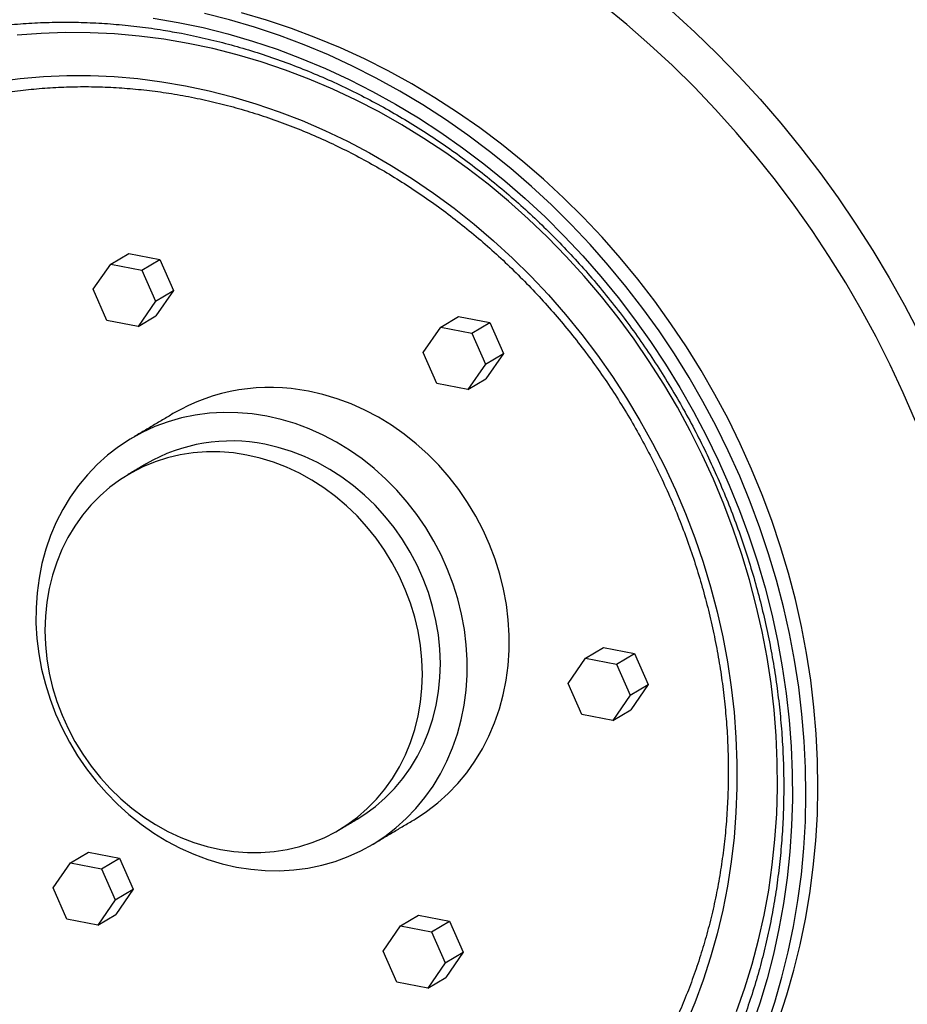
# Model space of a CAD drawing. Header units: inches. Extents: x -59 to 40, y -86 to 20.
# Tile 22 of 74: x 19.588 to 19.825, y -74.799 to -74.536. Entities that reach past the tile are written whole.
import ezdxf

# ---------------------------------------------------------------- set-up
doc = ezdxf.new("R2010")
doc.units = ezdxf.units.IN
doc.header["$MEASUREMENT"] = 0
doc.layers.add('SID-M-S', color=7, linetype='Continuous')

# ---------------------------------------------------------------- blocks, each defined once
blk = doc.blocks.new('dm108465')
at = {"layer": 'SID-M-S'}
for p, q in [((-0.6777436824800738, -0.5748469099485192), (-0.6729497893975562, -0.5719991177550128)), ((-0.6729497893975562, -0.5719991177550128), (-0.6646606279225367, -0.5735848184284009)), ((-0.6823923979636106, -0.5815713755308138), (-0.6777436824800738, -0.5748469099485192)), ((-0.6777436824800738, -0.5748469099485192), (-0.6694545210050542, -0.5764326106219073)), ((-0.6694545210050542, -0.5764326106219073), (-0.6646606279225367, -0.5735848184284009)), ((-0.6646606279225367, -0.5735848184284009), (-0.6610203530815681, -0.5818949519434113)), ((-0.6694545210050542, -0.5764326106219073), (-0.6658142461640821, -0.5847427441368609)), ((-0.6787521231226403, -0.5898815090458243), (-0.6823923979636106, -0.5815713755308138)), ((-0.6658142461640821, -0.5847427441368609), (-0.6610203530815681, -0.5818949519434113)), ((-0.6610203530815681, -0.5818949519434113), (-0.665669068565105, -0.588619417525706)), ((-0.6658142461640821, -0.5847427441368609), (-0.6704629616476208, -0.5914672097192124)), ((-0.6704629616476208, -0.5914672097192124), (-0.6787521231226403, -0.5898815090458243)), ((-0.6704629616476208, -0.5914672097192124), (-0.665669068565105, -0.588619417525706)), ((-0.5896884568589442, -0.5916917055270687), (-0.5848945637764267, -0.5888439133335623)), ((-0.5848945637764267, -0.5888439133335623), (-0.5766054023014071, -0.5904296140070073)), ((-0.5813992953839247, -0.5932774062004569), (-0.5766054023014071, -0.5904296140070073)), ((-0.5766054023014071, -0.5904296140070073), (-0.5729651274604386, -0.5987397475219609)), ((-0.5943371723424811, -0.5984161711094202), (-0.5896884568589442, -0.5916917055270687)), ((-0.5896884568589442, -0.5916917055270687), (-0.5813992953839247, -0.5932774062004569)), ((-0.5813992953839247, -0.5932774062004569), (-0.5777590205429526, -0.6015875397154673)), ((-0.5906968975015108, -0.6067263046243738), (-0.5943371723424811, -0.5984161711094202)), ((-0.5777590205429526, -0.6015875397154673), (-0.5729651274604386, -0.5987397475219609)), ((-0.5729651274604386, -0.5987397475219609), (-0.5776138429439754, -0.6054642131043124)), ((-0.5777590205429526, -0.6015875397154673), (-0.582407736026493, -0.608312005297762)), ((-0.582407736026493, -0.608312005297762), (-0.5906968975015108, -0.6067263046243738)), ((-0.582407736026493, -0.608312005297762), (-0.5776138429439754, -0.6054642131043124)), ((-0.5510171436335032, -0.6799705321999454), (-0.5462232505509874, -0.6771227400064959)), ((-0.5462232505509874, -0.6771227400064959), (-0.5379341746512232, -0.678708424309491)), ((-0.5556659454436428, -0.6866949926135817), (-0.5510171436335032, -0.6799705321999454)), ((-0.5510171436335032, -0.6799705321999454), (-0.5427280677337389, -0.6815562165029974)), ((-0.5427280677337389, -0.6815562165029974), (-0.5379341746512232, -0.678708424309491)), ((-0.5379341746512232, -0.678708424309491), (-0.534293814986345, -0.6870185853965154)), ((-0.5427280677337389, -0.6815562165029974), (-0.539087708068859, -0.6898663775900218)), ((-0.5520255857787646, -0.6950051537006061), (-0.5556659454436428, -0.6866949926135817)), ((-0.539087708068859, -0.6898663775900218), (-0.534293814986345, -0.6870185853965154)), ((-0.534293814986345, -0.6870185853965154), (-0.5389426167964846, -0.6937430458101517)), ((-0.539087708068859, -0.6898663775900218), (-0.5437365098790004, -0.6965908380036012)), ((-0.5437365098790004, -0.6965908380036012), (-0.5520255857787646, -0.6950051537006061)), ((-0.5437365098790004, -0.6965908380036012), (-0.5389426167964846, -0.6937430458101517)), ((-0.6884563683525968, -0.7345597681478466), (-0.6836624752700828, -0.7317119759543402)), ((-0.6836624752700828, -0.7317119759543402), (-0.6753733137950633, -0.7332976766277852)), ((-0.69310508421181, -0.7412842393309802), (-0.6884563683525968, -0.7345597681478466)), ((-0.6884563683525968, -0.7345597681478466), (-0.6801672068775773, -0.7361454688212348)), ((-0.6801672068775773, -0.7361454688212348), (-0.6753733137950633, -0.7332976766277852)), ((-0.6753733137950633, -0.7332976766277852), (-0.6717330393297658, -0.7416078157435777)), ((-0.6801672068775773, -0.7361454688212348), (-0.6765269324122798, -0.7444556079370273)), ((-0.6894648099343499, -0.7495943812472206), (-0.69310508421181, -0.7412842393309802)), ((-0.6765269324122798, -0.7444556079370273), (-0.6717330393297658, -0.7416078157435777)), ((-0.6717330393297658, -0.7416078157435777), (-0.6763817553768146, -0.7483322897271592)), ((-0.6765269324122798, -0.7444556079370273), (-0.6811756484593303, -0.7511800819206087)), ((-0.6811756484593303, -0.7511800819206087), (-0.6763817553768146, -0.7483322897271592)), ((-0.6004011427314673, -0.7514045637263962), (-0.5956072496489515, -0.7485567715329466)), ((-0.5956072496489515, -0.7485567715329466), (-0.5873180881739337, -0.7501424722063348)), ((-0.6811756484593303, -0.7511800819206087), (-0.6894648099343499, -0.7495943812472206)), ((-0.5921119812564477, -0.7529902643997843), (-0.5873180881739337, -0.7501424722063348)), ((-0.5873180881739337, -0.7501424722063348), (-0.5836778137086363, -0.7584526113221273)), ((-0.6050498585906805, -0.7581290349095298), (-0.6004011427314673, -0.7514045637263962)), ((-0.6004011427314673, -0.7514045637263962), (-0.5921119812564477, -0.7529902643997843)), ((-0.5921119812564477, -0.7529902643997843), (-0.588471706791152, -0.7613004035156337)), ((-0.6014095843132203, -0.7664391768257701), (-0.6050498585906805, -0.7581290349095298)), ((-0.588471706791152, -0.7613004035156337), (-0.5836778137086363, -0.7584526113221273)), ((-0.5836778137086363, -0.7584526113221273), (-0.588326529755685, -0.7651770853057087)), ((-0.588471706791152, -0.7613004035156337), (-0.5931204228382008, -0.7680248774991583)), ((-0.5931204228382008, -0.7680248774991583), (-0.6014095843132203, -0.7664391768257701)), ((-0.5931204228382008, -0.7680248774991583), (-0.588326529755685, -0.7651770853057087))]:
    blk.add_line(p, q, dxfattribs=at)
for points in [[(-0.5280469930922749, -0.5073262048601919), (-0.5219029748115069, -0.5129328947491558), (-0.5159145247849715, -0.5187319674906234), (-0.5100882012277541, -0.5247171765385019), (-0.5044302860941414, -0.5308820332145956), (-0.498946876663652, -0.5372198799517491), (-0.4936439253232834, -0.5437238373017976), (-0.4885271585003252, -0.5503868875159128), (-0.4836021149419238, -0.5572017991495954), (-0.4788741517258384, -0.5641612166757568), (-0.4743483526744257, -0.5712575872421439), (-0.470029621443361, -0.5784832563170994), (-0.4659226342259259, -0.5858304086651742), (-0.4620318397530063, -0.5932910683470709)], [(-0.4629769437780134, -0.6167755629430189), (-0.4662578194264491, -0.6091844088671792), (-0.4697649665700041, -0.6016864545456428), (-0.4734945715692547, -0.5942900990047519), (-0.4774424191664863, -0.5870035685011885), (-0.4816041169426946, -0.5798350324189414), (-0.4859750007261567, -0.5727924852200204), (-0.4905501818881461, -0.565883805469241), (-0.4953246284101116, -0.5591166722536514), (-0.5002929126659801, -0.5524986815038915), (-0.50544950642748, -0.5460372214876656), (-0.5107886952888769, -0.5397394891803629), (-0.516304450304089, -0.5336125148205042), (-0.5219906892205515, -0.5276631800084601), (-0.5278409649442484, -0.5218980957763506), (-0.5338488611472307, -0.5163236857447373), (-0.5400075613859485, -0.510946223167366), (-0.5463102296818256, -0.5057716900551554)], [(-0.5026731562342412, -0.7782305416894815), (-0.500517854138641, -0.7717114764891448), (-0.4986053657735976, -0.765083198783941), (-0.4969384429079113, -0.7583550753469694), (-0.4955195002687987, -0.7515366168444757), (-0.4943504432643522, -0.7446374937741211), (-0.4934330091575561, -0.7376674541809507), (-0.4927684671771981, -0.730636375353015), (-0.4923577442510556, -0.7235542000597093), (-0.4922014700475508, -0.7164309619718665), (-0.4922997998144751, -0.7092767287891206), (-0.4926526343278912, -0.7021016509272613), (-0.4932594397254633, -0.6949158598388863), (-0.4941194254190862, -0.687729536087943), (-0.4952313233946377, -0.6805528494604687), (-0.4965935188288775, -0.6733959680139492), (-0.4982041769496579, -0.666269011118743), (-0.5000609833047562, -0.6591820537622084), (-0.5021612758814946, -0.6521451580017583), (-0.5045021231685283, -0.6451682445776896), (-0.507080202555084, -0.6382612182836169), (-0.5098918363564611, -0.6314338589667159), (-0.5129330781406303, -0.6246958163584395), (-0.5161995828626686, -0.6180566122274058), (-0.5196867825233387, -0.6115256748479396), (-0.5233897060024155, -0.6051122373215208), (-0.5273031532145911, -0.5988253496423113), (-0.5314215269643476, -0.5926739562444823), (-0.5357389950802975, -0.5866667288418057), (-0.5402495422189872, -0.5808121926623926), (-0.5449466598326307, -0.5751186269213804), (-0.5498237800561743, -0.5695940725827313), (-0.5548739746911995, -0.5642463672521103), (-0.560090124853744, -0.5590830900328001), (-0.5654647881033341, -0.5541115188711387), (-0.5709903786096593, -0.5493387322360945), (-0.5766591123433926, -0.5447714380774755), (-0.5824629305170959, -0.5404161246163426), (-0.5883936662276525, -0.5362789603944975), (-0.5944428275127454, -0.5323657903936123), (-0.6006019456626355, -0.5286821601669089), (-0.6068622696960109, -0.5252332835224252), (-0.6132149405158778, -0.5220240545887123), (-0.6196509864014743, -0.5190589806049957), (-0.6261612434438, -0.5163422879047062), (-0.6327365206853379, -0.5138777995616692), (-0.6393675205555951, -0.5116690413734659), (-0.6460449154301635, -0.5097190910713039), (-0.6527590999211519, -0.5080307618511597)], [(-0.4994772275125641, -0.776332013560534), (-0.4973219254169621, -0.7698129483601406), (-0.4954094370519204, -0.7631846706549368), (-0.4937425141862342, -0.7564565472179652), (-0.4923235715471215, -0.7496380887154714), (-0.491154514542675, -0.7427389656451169), (-0.4902370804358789, -0.7357689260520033), (-0.4895725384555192, -0.7287378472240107), (-0.4891618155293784, -0.721655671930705), (-0.4890055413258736, -0.7145324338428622), (-0.489103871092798, -0.7073782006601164), (-0.489456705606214, -0.700203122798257), (-0.4900635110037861, -0.6930173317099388), (-0.490923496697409, -0.6858310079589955), (-0.4920353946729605, -0.6786543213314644), (-0.4933975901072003, -0.6714974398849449), (-0.4950082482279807, -0.6643704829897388), (-0.4968650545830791, -0.6572835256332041), (-0.4989653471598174, -0.6502466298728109), (-0.5013061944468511, -0.6432697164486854), (-0.5038842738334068, -0.6363626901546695), (-0.5066959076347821, -0.6295353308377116), (-0.5097371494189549, -0.6227972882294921), (-0.5130036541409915, -0.6161580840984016), (-0.5164908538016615, -0.6096271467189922), (-0.5201937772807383, -0.6032137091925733), (-0.5241072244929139, -0.596926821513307), (-0.5282255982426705, -0.590775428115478), (-0.5325430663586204, -0.5847682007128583), (-0.5370536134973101, -0.5789136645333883), (-0.5417507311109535, -0.5732200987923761), (-0.5466278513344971, -0.567695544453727), (-0.5516780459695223, -0.5623478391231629), (-0.5568941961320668, -0.5571845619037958), (-0.5622688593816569, -0.5522129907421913), (-0.5677944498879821, -0.5474402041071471), (-0.5734631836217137, -0.5428729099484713), (-0.5792670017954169, -0.5385175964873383), (-0.5851977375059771, -0.5343804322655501), (-0.5912468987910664, -0.5304672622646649), (-0.5974060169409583, -0.5267836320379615), (-0.6036663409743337, -0.5233347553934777), (-0.6100190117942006, -0.5201255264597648), (-0.6164550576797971, -0.5171604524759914), (-0.6229653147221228, -0.5144437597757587), (-0.6295405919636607, -0.511979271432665), (-0.6361715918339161, -0.5097705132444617), (-0.6428489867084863, -0.5078205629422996)], [(-0.6597528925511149, -0.5103650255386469), (-0.6531063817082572, -0.5117700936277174), (-0.6464870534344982, -0.5134369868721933), (-0.6399044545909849, -0.5153633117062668), (-0.6333679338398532, -0.5175463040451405), (-0.6268869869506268, -0.519982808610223), (-0.6204707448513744, -0.522669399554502), (-0.6141285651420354, -0.5256021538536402), (-0.6078693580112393, -0.5287769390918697), (-0.601702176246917, -0.5321891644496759), (-0.5956358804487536, -0.5358339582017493), (-0.5896790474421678, -0.5397060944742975), (-0.5838403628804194, -0.5438000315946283), (-0.5781281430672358, -0.5481098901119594), (-0.5725504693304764, -0.5526295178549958), (-0.5671154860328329, -0.5573524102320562), (-0.5618308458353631, -0.5622718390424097), (-0.5567041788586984, -0.5673807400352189), (-0.5517428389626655, -0.5726718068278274), (-0.5469539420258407, -0.5781374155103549), (-0.5423442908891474, -0.5837697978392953), (-0.5379205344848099, -0.5895608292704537), (-0.5336889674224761, -0.5955022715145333), (-0.5296557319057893, -0.601585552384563), (-0.5258265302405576, -0.607802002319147), (-0.5222068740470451, -0.61414269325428), (-0.5188019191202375, -0.6205985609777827), (-0.5156165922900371, -0.6271603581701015), (-0.5126554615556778, -0.633818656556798), (-0.50992274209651, -0.6405639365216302), (-0.5074222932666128, -0.6473865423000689), (-0.5051577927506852, -0.654276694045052), (-0.5031324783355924, -0.661224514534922), (-0.5013491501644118, -0.6682200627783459), (-0.4998104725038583, -0.6752533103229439), (-0.4985185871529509, -0.6823141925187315), (-0.4974753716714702, -0.6893925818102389), (-0.496682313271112, -0.6964783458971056), (-0.4961405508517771, -0.7035613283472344), (-0.4958508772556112, -0.7106313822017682), (-0.4958136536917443, -0.7176783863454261), (-0.4960289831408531, -0.7246922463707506), (-0.4964965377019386, -0.7316629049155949), (-0.4972156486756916, -0.7385803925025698), (-0.4981853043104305, -0.7454347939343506), (-0.4994040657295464, -0.7522162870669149), (-0.5008702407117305, -0.758915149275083), (-0.5025817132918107, -0.7655218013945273), (-0.5045360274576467, -0.7720267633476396), (-0.5067303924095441, -0.7784207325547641)], [(-0.6664170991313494, -0.5092237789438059), (-0.6597528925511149, -0.5103650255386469)], [(-0.657061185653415, -0.5159838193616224), (-0.6636113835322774, -0.514865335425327), (-0.6701694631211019, -0.5140142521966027), (-0.6767257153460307, -0.513431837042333), (-0.6832702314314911, -0.513118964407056), (-0.6897931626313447, -0.5130761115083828), (-0.6962846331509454, -0.5133033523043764), (-0.7027349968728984, -0.5138003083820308)], [(-0.5106992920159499, -0.7742218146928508), (-0.5085020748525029, -0.7679571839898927), (-0.5065460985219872, -0.7615792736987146), (-0.5048343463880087, -0.7550976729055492), (-0.5033694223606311, -0.7485221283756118), (-0.502153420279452, -0.7418625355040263), (-0.5011882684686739, -0.7351289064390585), (-0.5004753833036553, -0.7283313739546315), (-0.5000158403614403, -0.7214801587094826), (-0.4998103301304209, -0.7145855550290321), (-0.4998591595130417, -0.7076579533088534), (-0.5001622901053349, -0.700707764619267), (-0.5007191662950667, -0.6937454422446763), (-0.5015290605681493, -0.6867814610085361), (-0.5025907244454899, -0.679826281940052), (-0.5039025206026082, -0.6728903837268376), (-0.505462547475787, -0.6659841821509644), (-0.5072683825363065, -0.6591180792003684), (-0.5093173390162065, -0.6523024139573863), (-0.5116063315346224, -0.6455473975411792), (-0.5141319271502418, -0.6388632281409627), (-0.5168903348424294, -0.6322599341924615), (-0.5198774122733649, -0.6257474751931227), (-0.5230886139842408, -0.6193356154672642), (-0.5265191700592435, -0.6130340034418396), (-0.5301638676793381, -0.6068521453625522), (-0.5340173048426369, -0.6007993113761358), (-0.5380735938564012, -0.5948846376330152), (-0.5423266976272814, -0.5891169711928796), (-0.5467701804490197, -0.5835050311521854), (-0.551397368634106, -0.5780572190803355), (-0.5562013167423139, -0.5727817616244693), (-0.5611747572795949, -0.5676866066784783), (-0.5663102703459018, -0.56277936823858), (-0.5716001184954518, -0.5580674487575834), (-0.5770363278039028, -0.5535579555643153), (-0.5826106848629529, -0.5492576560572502), (-0.5883148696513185, -0.5451730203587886), (-0.5941403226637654, -0.5413101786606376), (-0.6000782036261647, -0.5376749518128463), (-0.6061196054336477, -0.5342728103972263), (-0.6122554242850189, -0.5311088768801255), (-0.618476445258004, -0.528187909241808), (-0.6247734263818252, -0.5255142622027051), (-0.6311366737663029, -0.5230920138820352), (-0.6375568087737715, -0.5209247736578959), (-0.6440240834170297, -0.5190158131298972), (-0.6505288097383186, -0.5173680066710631), (-0.657061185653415, -0.5159838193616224)], [(-0.6578175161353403, -0.527259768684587), (-0.6515076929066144, -0.5286009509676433), (-0.6452258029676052, -0.530204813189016), (-0.6389818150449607, -0.5320687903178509), (-0.6327857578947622, -0.5341899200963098), (-0.6266475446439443, -0.5365648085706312), (-0.6205770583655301, -0.5391896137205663), (-0.6145839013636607, -0.5420601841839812), (-0.6086778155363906, -0.5451718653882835), (-0.6028681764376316, -0.5485197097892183), (-0.597164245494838, -0.5520983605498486), (-0.5915752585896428, -0.5559020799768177), (-0.5861100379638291, -0.5599247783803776), (-0.5807774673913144, -0.5641599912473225), (-0.5755860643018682, -0.5686009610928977), (-0.5705440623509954, -0.573240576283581), (-0.565659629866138, -0.5780713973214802), (-0.5609405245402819, -0.5830856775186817), (-0.55639431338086, -0.5882754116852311), (-0.5520282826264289, -0.5936322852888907), (-0.5478494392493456, -0.5991476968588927), (-0.5438644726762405, -0.604812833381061), (-0.5400797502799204, -0.6106186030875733), (-0.536501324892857, -0.6165557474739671), (-0.5331349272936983, -0.622614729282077), (-0.5299860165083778, -0.6287858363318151), (-0.5270595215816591, -0.6350592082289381), (-0.52436022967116, -0.641424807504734), (-0.5218923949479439, -0.647872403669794), (-0.5196600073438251, -0.654391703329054), (-0.5176666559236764, -0.6609722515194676), (-0.5159154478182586, -0.6676035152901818), (-0.5144093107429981, -0.6742748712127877), (-0.5131505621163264, -0.680975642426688), (-0.5121412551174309, -0.6876950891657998), (-0.5113829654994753, -0.6944224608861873), (-0.5108770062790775, -0.7011469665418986), (-0.5106240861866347, -0.7078578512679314), (-0.5106246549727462, -0.7145443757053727), (-0.5108786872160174, -0.7211958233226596), (-0.5113858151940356, -0.7278015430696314), (-0.5121451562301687, -0.7343509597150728), (-0.5131556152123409, -0.7408335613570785), (-0.5144154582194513, -0.7472390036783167), (-0.5159226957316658, -0.7535570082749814), (-0.5176749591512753, -0.7597774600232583), (-0.5196694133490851, -0.7658903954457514), (-0.5219028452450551, -0.7718860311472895), (-0.5243717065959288, -0.7777547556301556)], [(-0.7080845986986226, -0.5261555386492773), (-0.701915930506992, -0.5253537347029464), (-0.6956945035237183, -0.5248197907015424), (-0.6894300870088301, -0.524554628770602), (-0.6831328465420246, -0.5245586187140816), (-0.6768128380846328, -0.5248317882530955), (-0.6704802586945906, -0.525373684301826), (-0.6641450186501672, -0.5261834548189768), (-0.6578175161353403, -0.527259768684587)], [(-0.5967894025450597, -0.7230659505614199), (-0.5965355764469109, -0.7229140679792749), (-0.5934306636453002, -0.7208799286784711), (-0.5904843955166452, -0.7186136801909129), (-0.5877100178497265, -0.7161254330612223), (-0.5851198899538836, -0.7134262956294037), (-0.5827255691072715, -0.7105283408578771), (-0.5805378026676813, -0.7074444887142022), (-0.5785661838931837, -0.7041885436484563), (-0.5768197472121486, -0.7007750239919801), (-0.5753061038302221, -0.6972191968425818), (-0.5740322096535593, -0.6935368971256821), (-0.5730035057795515, -0.6897446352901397), (-0.5722247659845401, -0.6858593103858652), (-0.5716994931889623, -0.6818982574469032), (-0.5714299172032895, -0.6778792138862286), (-0.5714172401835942, -0.6738201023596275), (-0.5716616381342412, -0.6697390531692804), (-0.5721619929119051, -0.6656542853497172), (-0.5729158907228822, -0.661584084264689), (-0.5739202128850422, -0.657546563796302), (-0.5751702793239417, -0.6535598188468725), (-0.5766606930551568, -0.6496415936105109), (-0.5783845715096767, -0.6458094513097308), (-0.5803343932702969, -0.642080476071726), (-0.5825013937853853, -0.6384713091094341), (-0.5848759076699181, -0.6349980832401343), (-0.5874473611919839, -0.6316763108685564), (-0.5902041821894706, -0.628520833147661), (-0.5931340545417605, -0.6255457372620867), (-0.5962240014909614, -0.6227643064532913), (-0.5994601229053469, -0.6201889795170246), (-0.6028280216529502, -0.617831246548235), (-0.6063126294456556, -0.6157016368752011), (-0.6098983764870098, -0.6138096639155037), (-0.6135692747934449, -0.6121637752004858), (-0.617308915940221, -0.6107713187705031), (-0.6211006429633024, -0.6096385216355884), (-0.6249274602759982, -0.6087704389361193)], [(-0.6361132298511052, -0.615415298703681), (-0.6399580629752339, -0.6148158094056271), (-0.6438036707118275, -0.6144875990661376), (-0.6476329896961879, -0.6144321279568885), (-0.6514288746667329, -0.6146496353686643), (-0.6551744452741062, -0.6151391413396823), (-0.6588528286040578, -0.615898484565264), (-0.6624476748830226, -0.6169242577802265), (-0.665942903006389, -0.6182118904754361), (-0.6693228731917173, -0.6197556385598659), (-0.6725726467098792, -0.6215485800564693), (-0.6756775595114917, -0.6235827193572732), (-0.6786237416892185, -0.6258489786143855), (-0.68139811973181, -0.6283372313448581), (-0.6839882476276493, -0.6310363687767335), (-0.6863825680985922, -0.6339343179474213), (-0.6885704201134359, -0.6370181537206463), (-0.69054195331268, -0.6402741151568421), (-0.6922884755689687, -0.6436876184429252), (-0.6938020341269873, -0.6472434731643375), (-0.695076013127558, -0.6509257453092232), (-0.6961046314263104, -0.6547180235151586), (-0.6968833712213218, -0.6586033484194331), (-0.6974087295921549, -0.6625643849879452), (-0.6976783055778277, -0.6665834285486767), (-0.6976908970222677, -0.670642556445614), (-0.6974464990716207, -0.674723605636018), (-0.6969462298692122, -0.6788083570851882), (-0.6961922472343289, -0.6828785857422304), (-0.695188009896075, -0.6869160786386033), (-0.6939378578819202, -0.6909028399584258), (-0.6924475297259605, -0.6948210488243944), (-0.6907235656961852, -0.6986532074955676), (-0.6887737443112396, -0.7023821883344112), (-0.6866067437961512, -0.7059913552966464), (-0.6842322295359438, -0.7094645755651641), (-0.6816608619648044, -0.712786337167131), (-0.6789040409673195, -0.7159418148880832), (-0.6759740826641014, -0.7189169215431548), (-0.6728842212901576, -0.721698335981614), (-0.6696480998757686, -0.7242736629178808), (-0.666280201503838, -0.7266314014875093), (-0.6627955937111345, -0.7287610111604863), (-0.6592097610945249, -0.7306530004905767), (-0.6555388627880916, -0.7322988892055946), (-0.6517992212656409, -0.7336913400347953), (-0.6480075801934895, -0.734824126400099), (-0.644180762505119, -0.7356922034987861), (-0.6403359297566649, -0.736291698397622), (-0.6364902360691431, -0.7366199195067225), (-0.6326609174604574, -0.7366753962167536), (-0.6288650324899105, -0.7364578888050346), (-0.6251195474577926, -0.7359683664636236), (-0.621441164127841, -0.7352090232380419), (-0.6178463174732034, -0.7341832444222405), (-0.6143510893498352, -0.7328956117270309), (-0.6109710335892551, -0.7313518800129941), (-0.6077213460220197, -0.7295589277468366), (-0.6046164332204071, -0.7275247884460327), (-0.601670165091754, -0.7252585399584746), (-0.5988957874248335, -0.722770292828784), (-0.5963056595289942, -0.7200711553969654), (-0.5939113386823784, -0.7171732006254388), (-0.59172357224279, -0.7140893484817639), (-0.5897519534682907, -0.710833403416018), (-0.5880055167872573, -0.7074198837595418), (-0.5864918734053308, -0.7038640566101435), (-0.5852179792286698, -0.7001817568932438), (-0.5841892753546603, -0.6963894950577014), (-0.5834105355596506, -0.6925041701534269), (-0.5828852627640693, -0.6885431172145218), (-0.5826156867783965, -0.6845240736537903), (-0.5826030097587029, -0.6804649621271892), (-0.5828474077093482, -0.6763839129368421), (-0.5833477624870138, -0.6722991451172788), (-0.5841016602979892, -0.6682289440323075), (-0.5851059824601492, -0.6641914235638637), (-0.5863560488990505, -0.6602046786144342), (-0.5878464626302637, -0.6562864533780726), (-0.5895703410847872, -0.6524543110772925), (-0.5915201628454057, -0.6487253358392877), (-0.5936871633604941, -0.6451161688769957), (-0.5960616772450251, -0.641642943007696), (-0.5986331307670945, -0.6383211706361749), (-0.6013899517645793, -0.6351656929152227), (-0.6043198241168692, -0.6321905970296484), (-0.6074097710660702, -0.629409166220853), (-0.6106458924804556, -0.6268338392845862), (-0.6140137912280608, -0.6244761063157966), (-0.6174983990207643, -0.6223464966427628), (-0.6210841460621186, -0.6204545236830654), (-0.6247550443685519, -0.6188086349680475), (-0.6284946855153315, -0.6174161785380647), (-0.6322864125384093, -0.6162833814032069), (-0.6361132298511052, -0.615415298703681)], [(-0.6414113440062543, -0.6257804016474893), (-0.6450050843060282, -0.6252287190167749), (-0.6485985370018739, -0.6249479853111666), (-0.6521734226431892, -0.6249396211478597), (-0.6557113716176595, -0.6252037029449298), (-0.6591944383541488, -0.625738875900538), (-0.6626049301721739, -0.6265423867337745), (-0.6659253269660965, -0.6276101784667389), (-0.6691387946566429, -0.6289367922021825), (-0.6722290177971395, -0.6305154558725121), (-0.6751802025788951, -0.6323381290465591), (-0.6779772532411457, -0.6343955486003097), (-0.6806059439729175, -0.636677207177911), (-0.6830529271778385, -0.6391714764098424), (-0.6853056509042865, -0.641865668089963), (-0.6873527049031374, -0.6447460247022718), (-0.6891836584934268, -0.6477978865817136), (-0.6907891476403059, -0.6510056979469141), (-0.6921610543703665, -0.6543530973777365), (-0.6932922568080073, -0.6578230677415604), (-0.6941770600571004, -0.6613978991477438), (-0.6948110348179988, -0.6650593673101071), (-0.6951908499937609, -0.6687888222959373), (-0.6953146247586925, -0.6725672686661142), (-0.6951816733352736, -0.6763754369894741), (-0.6947927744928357, -0.6801939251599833), (-0.6941498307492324, -0.6840032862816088), (-0.6932560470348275, -0.6877841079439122), (-0.6921161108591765, -0.6915171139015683), (-0.6907357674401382, -0.6951832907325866), (-0.6891220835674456, -0.6987639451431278), (-0.6872832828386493, -0.7022408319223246), (-0.685228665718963, -0.7055962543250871), (-0.6829687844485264, -0.7088130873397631), (-0.6805151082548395, -0.7118749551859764), (-0.6778801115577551, -0.7147662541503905), (-0.6750772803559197, -0.7174722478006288), (-0.6721209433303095, -0.7199791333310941), (-0.6690261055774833, -0.7222741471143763), (-0.6658084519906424, -0.7243456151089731), (-0.6624845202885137, -0.726182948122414), (-0.659071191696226, -0.7277768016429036), (-0.6555857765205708, -0.7291190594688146), (-0.6520461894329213, -0.7302028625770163), (-0.6484704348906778, -0.7310226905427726), (-0.6448766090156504, -0.73157438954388), (-0.6412831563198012, -0.7318551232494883), (-0.6377083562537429, -0.7318634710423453), (-0.6341704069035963, -0.7315993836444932), (-0.6306873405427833, -0.7310642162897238), (-0.6272768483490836, -0.7302606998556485), (-0.623956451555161, -0.729192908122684), (-0.6207428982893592, -0.7278663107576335), (-0.6176526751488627, -0.7262876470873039), (-0.6147015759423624, -0.7244649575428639), (-0.6119045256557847, -0.7224075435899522), (-0.6092758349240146, -0.7201258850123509), (-0.606828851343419, -0.7176316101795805), (-0.6045761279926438, -0.7149374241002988), (-0.6025289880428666, -0.7120570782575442), (-0.6006981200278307, -0.7090052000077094), (-0.5990926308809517, -0.7057973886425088), (-0.5977207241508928, -0.7024499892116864), (-0.5965895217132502, -0.6989800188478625), (-0.5957046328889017, -0.6954052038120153), (-0.5950706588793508, -0.6917437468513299), (-0.5946908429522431, -0.6880142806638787), (-0.5945670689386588, -0.6842358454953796), (-0.5947000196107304, -0.6804276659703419), (-0.5950890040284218, -0.6766091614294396), (-0.5957319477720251, -0.6727998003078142), (-0.59662573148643, -0.6690189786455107), (-0.5977656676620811, -0.6652859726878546), (-0.5991459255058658, -0.6616198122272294), (-0.6007596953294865, -0.6580391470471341), (-0.6025984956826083, -0.6545622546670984), (-0.6046531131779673, -0.6512068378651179), (-0.606912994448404, -0.6479900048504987), (-0.609366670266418, -0.6449281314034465), (-0.6120015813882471, -0.6420368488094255), (-0.6148044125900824, -0.6393308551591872), (-0.617760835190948, -0.6368239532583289), (-0.6208556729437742, -0.6345289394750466), (-0.6240733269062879, -0.6324574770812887), (-0.6273972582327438, -0.6306201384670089), (-0.6308105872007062, -0.6290262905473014), (-0.634295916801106, -0.6276840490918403), (-0.6378355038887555, -0.6266002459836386), (-0.6414113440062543, -0.6257804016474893)], [(-0.6119966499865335, -0.7229411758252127), (-0.6099076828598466, -0.7216171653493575), (-0.6071106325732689, -0.7195597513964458), (-0.6044819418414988, -0.7172780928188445), (-0.6020349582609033, -0.7147838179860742), (-0.5997822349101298, -0.7120896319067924), (-0.597735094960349, -0.7092092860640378), (-0.595904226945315, -0.706157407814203), (-0.5942987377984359, -0.7029495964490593), (-0.5929268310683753, -0.69960219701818), (-0.5917956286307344, -0.6961322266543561), (-0.590910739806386, -0.6925574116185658), (-0.5902767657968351, -0.6888959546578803), (-0.5898969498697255, -0.6851664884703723), (-0.5897731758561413, -0.6813880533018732), (-0.5899061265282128, -0.6775798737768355), (-0.590295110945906, -0.6737613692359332), (-0.5909380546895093, -0.6699520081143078), (-0.5918318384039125, -0.6661711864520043), (-0.5929717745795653, -0.6624381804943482), (-0.5943520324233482, -0.658772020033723), (-0.5959658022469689, -0.6551913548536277), (-0.5978046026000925, -0.651714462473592), (-0.5998592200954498, -0.6483590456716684), (-0.60211910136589, -0.6451422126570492), (-0.6045727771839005, -0.642080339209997), (-0.6072076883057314, -0.6391890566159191), (-0.6100105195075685, -0.6364830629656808), (-0.6129669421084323, -0.6339761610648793), (-0.6160617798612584, -0.6316811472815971), (-0.6192794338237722, -0.6296096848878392), (-0.6226033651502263, -0.6277723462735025), (-0.6260166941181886, -0.6261784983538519), (-0.6295020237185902, -0.6248362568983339), (-0.6330416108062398, -0.6237524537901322), (-0.6366174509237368, -0.6229326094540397)]]:
    blk.add_lwpolyline(points, dxfattribs=at)
for centre, radius, start, end in [((-0.6351786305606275, -0.6592867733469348), 0.05154596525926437, 78.52885825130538, 120.2330406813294), ((-0.6455994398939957, -0.6670604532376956), 0.04503268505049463, 78.49491605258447, 120.2669719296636)]:
    blk.add_arc(centre, radius, start, end, dxfattribs=at)
for points, knots in [([(-0.5454507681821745, -0.42965782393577), (-0.5452215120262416, -0.429795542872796), (-0.5425457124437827, -0.4314029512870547), (-0.5374851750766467, -0.434615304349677), (-0.5303168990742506, -0.4393803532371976), (-0.5232600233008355, -0.4443542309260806), (-0.5163141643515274, -0.4495194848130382), (-0.5094863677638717, -0.4548756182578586), (-0.5027816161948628, -0.4604174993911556), (-0.496205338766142, -0.4661410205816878), (-0.4897626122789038, -0.4720415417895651), (-0.4834586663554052, -0.4781145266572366), (-0.4772983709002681, -0.4843551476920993), (-0.4712865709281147, -0.4907584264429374), (-0.4654280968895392, -0.4973194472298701), (-0.4597275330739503, -0.5040329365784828), (-0.4541893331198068, -0.5108936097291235), (-0.4488179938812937, -0.5178961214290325), (-0.4436176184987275, -0.5250348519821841), (-0.4385924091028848, -0.5323042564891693), (-0.4337462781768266, -0.5396985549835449), (-0.4290830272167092, -0.5472118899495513), (-0.4246064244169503, -0.554838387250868), (-0.4203199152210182, -0.5625719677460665), (-0.4162269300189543, -0.5704065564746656), (-0.4123307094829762, -0.5783359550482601), (-0.4086342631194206, -0.5863538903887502), (-0.4051405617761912, -0.594454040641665), (-0.4018522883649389, -0.602630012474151), (-0.3987720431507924, -0.6108753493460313), (-0.3959023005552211, -0.6191835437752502), (-0.3932452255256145, -0.62754802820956), (-0.3908029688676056, -0.635962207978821), (-0.388577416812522, -0.6444194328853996), (-0.386570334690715, -0.6529130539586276), (-0.384783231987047, -0.6614363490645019), (-0.3832174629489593, -0.6699825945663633), (-0.3818744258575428, -0.6785450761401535), (-0.3807549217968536, -0.6871170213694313), (-0.3798600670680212, -0.6956917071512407), (-0.3791903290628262, -0.7042623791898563), (-0.3787463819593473, -0.7128222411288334), (-0.3785283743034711, -0.7213646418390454), (-0.378536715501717, -0.7298827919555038), (-0.378771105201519, -0.7383700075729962), (-0.3792316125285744, -0.746819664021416), (-0.379917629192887, -0.7552250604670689), (-0.3808287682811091, -0.7635796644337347), (-0.381964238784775, -0.7718768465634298), (-0.3833231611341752, -0.7801101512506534), (-0.384904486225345, -0.7882730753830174), (-0.3867069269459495, -0.7963592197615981), (-0.3887291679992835, -0.8043622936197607), (-0.3909694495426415, -0.812275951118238), (-0.393426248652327, -0.8200940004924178), (-0.3960974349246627, -0.8278104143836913), (-0.3989814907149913, -0.8354186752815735), (-0.4020736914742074, -0.8429145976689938), (-0.4053817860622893, -0.8502853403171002), (-0.4083537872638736, -0.8564864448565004), (-0.4102939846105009, -0.8601805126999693), (-0.4109908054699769, -0.8615072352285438)], [0, 0, 0, 0, 0.001625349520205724, 0.01897052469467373, 0.03631539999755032, 0.05365934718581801, 0.07100228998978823, 0.08834444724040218, 0.1056858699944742, 0.1230265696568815, 0.140366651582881, 0.1577061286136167, 0.1750450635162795, 0.1923836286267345, 0.2097216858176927, 0.2270594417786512, 0.2443968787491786, 0.2617339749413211, 0.2790708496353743, 0.2964075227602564, 0.3137440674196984, 0.3310804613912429, 0.3484167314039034, 0.3657529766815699, 0.3830891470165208, 0.4004252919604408, 0.4177614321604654, 0.4350976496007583, 0.4524339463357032, 0.4697704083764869, 0.4871070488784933, 0.5044438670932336, 0.5217809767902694, 0.5391183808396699, 0.5564561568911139, 0.5737943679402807, 0.5911330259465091, 0.60847226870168, 0.625812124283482, 0.6431526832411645, 0.6604940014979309, 0.6778361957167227, 0.6951793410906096, 0.7125235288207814, 0.7298688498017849, 0.7472154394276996, 0.7645633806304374, 0.7819127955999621, 0.7992637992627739, 0.8166164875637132, 0.8339710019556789, 0.8513274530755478, 0.8686859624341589, 0.8860466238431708, 0.9034095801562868, 0.9207749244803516, 0.938142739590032, 0.9555131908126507, 0.9728862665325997, 0.9902621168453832, 0.9999999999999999, 0.9999999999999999, 0.9999999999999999, 0.9999999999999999]), ([(-0.8082047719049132, -0.4783303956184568), (-0.8086544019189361, -0.4786337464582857), (-0.8110566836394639, -0.4802544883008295), (-0.8152746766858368, -0.4833964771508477), (-0.8208458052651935, -0.4877598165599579), (-0.826254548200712, -0.4923378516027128), (-0.8315105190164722, -0.4971038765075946), (-0.8366044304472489, -0.5020596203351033), (-0.8415326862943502, -0.5071983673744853), (-0.8462899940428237, -0.5125158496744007), (-0.850871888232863, -0.5180066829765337), (-0.8552739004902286, -0.5236657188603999), (-0.8594917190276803, -0.529487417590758), (-0.8635213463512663, -0.5354661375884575), (-0.8673586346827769, -0.5415962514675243), (-0.870999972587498, -0.547871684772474), (-0.874441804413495, -0.5542863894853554), (-0.8776805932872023, -0.5608342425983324), (-0.8807131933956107, -0.5675088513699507), (-0.8835368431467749, -0.5743036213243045), (-0.8861483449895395, -0.5812122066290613), (-0.8885455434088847, -0.5882275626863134), (-0.890725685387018, -0.5953431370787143), (-0.8926868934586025, -0.6025518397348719), (-0.894427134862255, -0.6098466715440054), (-0.8959446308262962, -0.617220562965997), (-0.8972379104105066, -0.6246662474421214), (-0.8983058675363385, -0.6321764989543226), (-0.8991470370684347, -0.6397440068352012), (-0.8997610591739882, -0.6473613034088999), (-0.9001469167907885, -0.6550210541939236), (-0.9003046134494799, -0.6627156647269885), (-0.9002335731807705, -0.6704377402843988), (-0.899934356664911, -0.6781796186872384), (-0.8994066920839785, -0.6859338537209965), (-0.89865154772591, -0.693692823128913), (-0.897669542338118, -0.7014489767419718), (-0.8964614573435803, -0.7091947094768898), (-0.8950288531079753, -0.7169225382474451), (-0.8933727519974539, -0.7246248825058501), (-0.8914949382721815, -0.7322942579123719), (-0.8893972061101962, -0.7399231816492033), (-0.8870817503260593, -0.7475042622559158), (-0.88455054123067, -0.7550300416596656), (-0.8818063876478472, -0.7624932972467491), (-0.8788516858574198, -0.7698866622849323), (-0.8756895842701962, -0.7772030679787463), (-0.8723228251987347, -0.7844352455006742), (-0.8687549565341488, -0.7915762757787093), (-0.8649893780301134, -0.7986191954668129), (-0.8610295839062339, -0.8055570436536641), (-0.8568797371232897, -0.8123832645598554), (-0.852543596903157, -0.8190910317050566), (-0.8480254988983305, -0.8256739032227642), (-0.8433298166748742, -0.8321254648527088), (-0.8384610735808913, -0.8384393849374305), (-0.8334240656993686, -0.8446096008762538), (-0.8282235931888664, -0.8506299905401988), (-0.8228647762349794, -0.8564947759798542), (-0.8173527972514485, -0.8621981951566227), (-0.811692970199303, -0.8677346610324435), (-0.8058908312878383, -0.8730988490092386), (-0.7999519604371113, -0.8782853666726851), (-0.7938822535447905, -0.8832893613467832), (-0.7876875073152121, -0.8881057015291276), (-0.781373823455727, -0.8927299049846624), (-0.7749472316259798, -0.8971571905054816), (-0.7684141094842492, -0.9013834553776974), (-0.7617807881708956, -0.9054044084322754), (-0.7550537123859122, -0.9092161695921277), (-0.7482394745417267, -0.912814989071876), (-0.7413447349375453, -0.9161973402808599), (-0.7343761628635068, -0.9193598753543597), (-0.7273406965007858, -0.9222995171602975), (-0.7202450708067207, -0.925013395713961), (-0.7130963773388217, -0.9274988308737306), (-0.7059014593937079, -0.9297533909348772), (-0.6986675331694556, -0.9317748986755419), (-0.6914015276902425, -0.9335613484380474), (-0.6841106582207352, -0.9351110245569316), (-0.6768020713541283, -0.9364224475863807), (-0.6694828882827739, -0.9374943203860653), (-0.6621603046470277, -0.9383256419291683), (-0.6548414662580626, -0.9389156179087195), (-0.6475335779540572, -0.9392637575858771), (-0.6402437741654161, -0.9393697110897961), (-0.6329791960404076, -0.939233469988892), (-0.625746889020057, -0.9388551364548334), (-0.618553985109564, -0.9382352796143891), (-0.6114074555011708, -0.9373744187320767), (-0.6043142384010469, -0.93627352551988), (-0.5972812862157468, -0.9349336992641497), (-0.5903153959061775, -0.9333563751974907), (-0.5834233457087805, -0.9315430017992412), (-0.5766117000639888, -0.929495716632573), (-0.5698875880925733, -0.9272154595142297), (-0.5632552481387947, -0.9247087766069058), (-0.5567297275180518, -0.921961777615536), (-0.5515040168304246, -0.9195915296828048), (-0.5484973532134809, -0.9180577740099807), (-0.5475895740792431, -0.9175946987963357)], [0, 0, 0, 0, 0.002373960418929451, 0.01268358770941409, 0.02299370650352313, 0.03330431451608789, 0.04361587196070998, 0.05392835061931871, 0.06424211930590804, 0.07455724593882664, 0.08487392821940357, 0.09519226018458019, 0.1055124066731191, 0.1158345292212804, 0.1261585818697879, 0.1364847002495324, 0.146812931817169, 0.1571432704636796, 0.1674757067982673, 0.1778102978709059, 0.1881469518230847, 0.1984856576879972, 0.2088263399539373, 0.2191689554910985, 0.2295134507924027, 0.2398597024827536, 0.2502076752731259, 0.260557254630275, 0.270908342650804, 0.2812608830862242, 0.2916147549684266, 0.3019698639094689, 0.3123261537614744, 0.3226834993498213, 0.3330418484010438, 0.3434011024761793, 0.3537611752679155, 0.3641220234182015, 0.3744835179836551, 0.3848456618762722, 0.3952083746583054, 0.4055715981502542, 0.415935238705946, 0.4262993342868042, 0.4366637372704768, 0.4470284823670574, 0.4573934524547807, 0.4677587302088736, 0.4781241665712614, 0.4884897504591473, 0.4988555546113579, 0.5092213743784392, 0.5195872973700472, 0.5299532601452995, 0.5403191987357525, 0.5506851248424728, 0.5610509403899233, 0.5714167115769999, 0.5817822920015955, 0.592147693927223, 0.6025128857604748, 0.6128777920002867, 0.6232424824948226, 0.6336066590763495, 0.6439704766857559, 0.6543336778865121, 0.6646964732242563, 0.6750585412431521, 0.68541988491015, 0.6957804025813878, 0.7061400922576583, 0.7164988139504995, 0.7268563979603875, 0.7372128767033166, 0.7475679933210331, 0.7579219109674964, 0.7682742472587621, 0.778625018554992, 0.7889741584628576, 0.7993216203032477, 0.8096671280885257, 0.8200107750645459, 0.8303524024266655, 0.8406919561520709, 0.851029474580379, 0.8613647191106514, 0.871697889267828, 0.8820287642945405, 0.8923575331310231, 0.9026840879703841, 0.9130085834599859, 0.9233309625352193, 0.9336514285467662, 0.943970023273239, 0.9542868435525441, 0.9646021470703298, 0.9749159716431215, 0.9852286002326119, 0.9955401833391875, 1, 1, 1, 1]), ([(-0.7475570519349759, -0.521451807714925), (-0.745953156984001, -0.520809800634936), (-0.7424793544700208, -0.5194193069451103), (-0.7370180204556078, -0.5175577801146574), (-0.7312073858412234, -0.5158124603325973), (-0.7253142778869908, -0.5143073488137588), (-0.7193499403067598, -0.513036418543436), (-0.7133212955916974, -0.5120036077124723), (-0.7072366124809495, -0.5112095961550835), (-0.7011038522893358, -0.510655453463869), (-0.6949310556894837, -0.5103420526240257), (-0.6887264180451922, -0.5102694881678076), (-0.6824980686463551, -0.5104383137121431), (-0.6762540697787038, -0.5108468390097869), (-0.6700030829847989, -0.5114996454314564), (-0.6642133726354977, -0.5123120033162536), (-0.6605139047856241, -0.5129871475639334), (-0.6588946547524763, -0.5132826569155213)], [0, 0, 0, 0, 0.0586531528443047, 0.1270341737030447, 0.1954076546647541, 0.2637746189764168, 0.332132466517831, 0.4004812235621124, 0.4688197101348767, 0.5371467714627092, 0.6054628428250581, 0.6737668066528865, 0.7420597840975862, 0.8103407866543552, 0.8786102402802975, 0.9468679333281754, 1, 1, 1, 1]), ([(-0.6588946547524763, -0.5132826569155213), (-0.6578122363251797, -0.513496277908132), (-0.654652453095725, -0.5141198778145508), (-0.6494287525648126, -0.5153329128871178), (-0.6432394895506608, -0.5169988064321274), (-0.6370861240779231, -0.5188999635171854), (-0.6309768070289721, -0.5210297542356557), (-0.6249195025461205, -0.5233864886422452), (-0.6189222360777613, -0.5259668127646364), (-0.6129927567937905, -0.5287673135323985), (-0.6071389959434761, -0.5317844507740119), (-0.6013684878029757, -0.535014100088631), (-0.595688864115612, -0.5384521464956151), (-0.5901076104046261, -0.5420940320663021), (-0.5846320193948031, -0.5459349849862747), (-0.5792692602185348, -0.5499699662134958), (-0.5740264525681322, -0.5541936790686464), (-0.5689104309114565, -0.5586006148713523), (-0.5639279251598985, -0.5631849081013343), (-0.5590855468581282, -0.567940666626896), (-0.5543895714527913, -0.5728615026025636), (-0.5498462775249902, -0.5779410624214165), (-0.5454615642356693, -0.5831726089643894), (-0.5412412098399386, -0.5885492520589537), (-0.5371908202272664, -0.5940639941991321), (-0.5333156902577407, -0.5997095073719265), (-0.529620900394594, -0.6054783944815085), (-0.5261113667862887, -0.6113630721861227), (-0.5227916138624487, -0.6173557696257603), (-0.5196660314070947, -0.6234485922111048), (-0.5167388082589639, -0.6296335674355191), (-0.5140136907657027, -0.6359025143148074), (-0.5114943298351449, -0.6422472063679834), (-0.5091838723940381, -0.6486592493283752), (-0.5070855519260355, -0.6551302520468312), (-0.5052019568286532, -0.6616516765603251), (-0.5035356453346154, -0.6682149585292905), (-0.5020886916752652, -0.6748114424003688), (-0.5008630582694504, -0.6814324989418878), (-0.4998602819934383, -0.6880693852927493), (-0.4990817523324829, -0.6947133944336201), (-0.4985283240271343, -0.701355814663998), (-0.4982007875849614, -0.707987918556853), (-0.4980995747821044, -0.7146009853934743), (-0.4982247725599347, -0.7211863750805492), (-0.498576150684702, -0.7277354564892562), (-0.4991532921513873, -0.7342396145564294), (-0.4999555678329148, -0.7406903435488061), (-0.5009815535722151, -0.7470792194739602), (-0.5022303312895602, -0.7533978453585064), (-0.5036999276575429, -0.7596379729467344), (-0.5053886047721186, -0.7657914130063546), (-0.5072940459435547, -0.7718501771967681), (-0.5094139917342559, -0.7778062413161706), (-0.511745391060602, -0.7836518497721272), (-0.5142854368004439, -0.7893794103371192), (-0.5170307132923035, -0.7949812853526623), (-0.5199777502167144, -0.8004502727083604), (-0.5231226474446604, -0.8057790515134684), (-0.5264613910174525, -0.8109607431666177), (-0.5299895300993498, -0.8159884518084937), (-0.5337026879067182, -0.8208555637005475), (-0.537595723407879, -0.8255558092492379), (-0.5416642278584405, -0.8300822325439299), (-0.5459006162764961, -0.83443183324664), (-0.5503079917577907, -0.8385873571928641), (-0.5541968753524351, -0.842013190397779), (-0.5566745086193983, -0.8439726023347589), (-0.5575738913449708, -0.8446838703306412)], [0, 0, 0, 0, 0.008009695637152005, 0.02338180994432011, 0.03875316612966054, 0.05412205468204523, 0.06948922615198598, 0.08485428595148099, 0.1002177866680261, 0.1155797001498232, 0.1309398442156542, 0.1462988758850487, 0.1616566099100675, 0.1770132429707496, 0.1923688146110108, 0.2077234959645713, 0.2230774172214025, 0.2384305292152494, 0.2537830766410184, 0.2691350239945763, 0.2844865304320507, 0.2998375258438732, 0.3151881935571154, 0.3305385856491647, 0.3458886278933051, 0.3612385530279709, 0.3765881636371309, 0.3919377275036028, 0.4072871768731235, 0.422636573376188, 0.4379858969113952, 0.453335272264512, 0.4686847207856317, 0.4840342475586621, 0.4993839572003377, 0.5147338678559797, 0.5300840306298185, 0.5454345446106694, 0.5607855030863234, 0.5761369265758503, 0.591488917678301, 0.6068415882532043, 0.6221950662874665, 0.6375493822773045, 0.6529047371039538, 0.6682612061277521, 0.6836189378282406, 0.6989780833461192, 0.7143387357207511, 0.7297011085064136, 0.745065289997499, 0.7604314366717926, 0.7757997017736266, 0.7911702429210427, 0.8065431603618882, 0.8219185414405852, 0.8372965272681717, 0.8526771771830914, 0.8680605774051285, 0.8834466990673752, 0.8988355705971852, 0.9142271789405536, 0.9296214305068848, 0.9450181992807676, 0.9604174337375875, 0.9758187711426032, 0.9912221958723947, 1, 1, 1, 1]), ([(-0.7374434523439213, -0.5379620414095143), (-0.7364933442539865, -0.537558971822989), (-0.7337900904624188, -0.5364121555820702), (-0.7292231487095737, -0.5347706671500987), (-0.7237610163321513, -0.5330226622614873), (-0.7182109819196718, -0.5315189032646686), (-0.7125876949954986, -0.5302474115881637), (-0.7068977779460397, -0.5292139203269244), (-0.7011500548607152, -0.5284188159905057), (-0.6953528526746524, -0.5278635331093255), (-0.6895147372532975, -0.5275488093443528), (-0.6836442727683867, -0.5274750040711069), (-0.6777501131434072, -0.5276423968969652), (-0.6718409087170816, -0.5280497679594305), (-0.6659254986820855, -0.5287002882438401), (-0.6609629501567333, -0.5294369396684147), (-0.6579771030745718, -0.5299891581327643), (-0.6569592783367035, -0.5301774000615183)], [0, 0, 0, 0, 0.03858391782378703, 0.1097792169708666, 0.1809674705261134, 0.2521479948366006, 0.32331827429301, 0.3944770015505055, 0.4656225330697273, 0.5367555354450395, 0.6078747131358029, 0.6789798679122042, 0.7500706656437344, 0.8211463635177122, 0.892207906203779, 0.9632554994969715, 1, 1, 1, 1]), ([(-0.6569592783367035, -0.5301774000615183), (-0.6559362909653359, -0.5303796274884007), (-0.6529477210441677, -0.5309704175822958), (-0.6480070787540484, -0.5321290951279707), (-0.6421537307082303, -0.5337303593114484), (-0.6363374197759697, -0.5355665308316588), (-0.630566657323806, -0.537630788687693), (-0.6248498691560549, -0.5399211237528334), (-0.619195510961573, -0.5424339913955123), (-0.613611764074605, -0.545165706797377), (-0.6081068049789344, -0.548112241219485), (-0.6026887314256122, -0.5512693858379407), (-0.5973654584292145, -0.554632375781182), (-0.592144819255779, -0.5581964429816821), (-0.5870344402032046, -0.5619562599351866), (-0.5820418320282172, -0.5659063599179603), (-0.5771742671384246, -0.5700409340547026), (-0.5724389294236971, -0.574353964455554), (-0.5678428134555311, -0.5788391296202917), (-0.563392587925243, -0.583489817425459), (-0.559094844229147, -0.5882992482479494), (-0.5549558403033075, -0.5932603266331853), (-0.5509817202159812, -0.5983658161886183), (-0.5471782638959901, -0.6036081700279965), (-0.5435510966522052, -0.6089797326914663), (-0.5401055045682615, -0.6144725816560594), (-0.5368466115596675, -0.6200787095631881), (-0.5337790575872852, -0.6257897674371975), (-0.5309075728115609, -0.6315975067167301), (-0.5282361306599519, -0.6374932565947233), (-0.525768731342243, -0.6434684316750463), (-0.523509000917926, -0.6495142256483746), (-0.5214602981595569, -0.6556217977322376), (-0.5196254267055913, -0.6617820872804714), (-0.5180072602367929, -0.667986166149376), (-0.5166079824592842, -0.6742248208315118), (-0.5154297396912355, -0.6804889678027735), (-0.5144742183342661, -0.6867693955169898), (-0.5137427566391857, -0.6930568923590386), (-0.5132364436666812, -0.6993422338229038), (-0.5129559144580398, -0.7056162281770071), (-0.512901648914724, -0.7118697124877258), (-0.5130736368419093, -0.7180934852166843), (-0.513471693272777, -0.724278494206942), (-0.5140950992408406, -0.7304156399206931), (-0.5149430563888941, -0.7364960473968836), (-0.5160142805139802, -0.7425106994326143), (-0.5173071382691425, -0.7484509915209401), (-0.5188197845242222, -0.7543080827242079), (-0.52055009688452, -0.7600735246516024), (-0.5224954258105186, -0.7657388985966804), (-0.5246530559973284, -0.771295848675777), (-0.5270198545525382, -0.7767363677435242), (-0.5295923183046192, -0.7820524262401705), (-0.5323668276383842, -0.7872362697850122), (-0.5353393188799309, -0.7922803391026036), (-0.5385055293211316, -0.7971771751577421), (-0.5418607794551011, -0.8019196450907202), (-0.5454004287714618, -0.8065006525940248), (-0.5491189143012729, -0.8109139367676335), (-0.5530120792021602, -0.8151511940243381), (-0.5570696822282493, -0.8192125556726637), (-0.5613029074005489, -0.8230686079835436), (-0.5644439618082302, -0.8257703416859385), (-0.5662160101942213, -0.8271241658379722), (-0.5664759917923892, -0.8273227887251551)], [0, 0, 0, 0, 0.00844175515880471, 0.02466186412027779, 0.04088074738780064, 0.05709706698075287, 0.0733107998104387, 0.0895222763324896, 0.1057314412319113, 0.121938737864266, 0.1381444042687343, 0.1543481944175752, 0.170550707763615, 0.1867518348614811, 0.202951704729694, 0.2191505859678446, 0.2353485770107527, 0.2515456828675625, 0.267742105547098, 0.2839378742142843, 0.3001331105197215, 0.316327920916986, 0.3325223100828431, 0.3487163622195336, 0.3649100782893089, 0.3811036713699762, 0.3972970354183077, 0.4134903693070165, 0.4296835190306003, 0.4458767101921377, 0.4620699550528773, 0.4782633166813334, 0.4944567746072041, 0.5106504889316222, 0.5268445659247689, 0.5430389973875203, 0.5592339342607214, 0.5754294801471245, 0.5916257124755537, 0.6078227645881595, 0.6240208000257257, 0.640219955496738, 0.6564204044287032, 0.6726222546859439, 0.6888257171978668, 0.7050309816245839, 0.7212382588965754, 0.7374476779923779, 0.7536594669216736, 0.7698738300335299, 0.7860909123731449, 0.8023109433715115, 0.8185340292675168, 0.8347603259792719, 0.8509899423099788, 0.8672229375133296, 0.8834593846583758, 0.8996992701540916, 0.9159425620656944, 0.9321891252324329, 0.9484388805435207, 0.9646915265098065, 0.9809468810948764, 0.9972046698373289, 1, 1, 1, 1])]:
    blk.add_open_spline(points, degree=3, knots=knots, dxfattribs=at)
for points in [[(-0.6611329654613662, -0.6147518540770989), (-0.6723187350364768, -0.6213967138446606)], [(-0.6682972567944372, -0.6281663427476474), (-0.673091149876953, -0.6310141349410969)], [(-0.616790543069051, -0.7257889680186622), (-0.6119966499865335, -0.7229411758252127)], [(-0.6079751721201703, -0.7297108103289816), (-0.5967894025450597, -0.7230659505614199)]]:
    blk.add_open_spline(points, degree=1, dxfattribs=at)

msp = doc.modelspace()

# ---------------------------------------------------------------- block references
at = {"layer": 'SID-M-S'}
msp.add_blockref('dm108465', (20.29036711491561, -74.02644783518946), dxfattribs=at)

doc.saveas('drawing.dxf')
